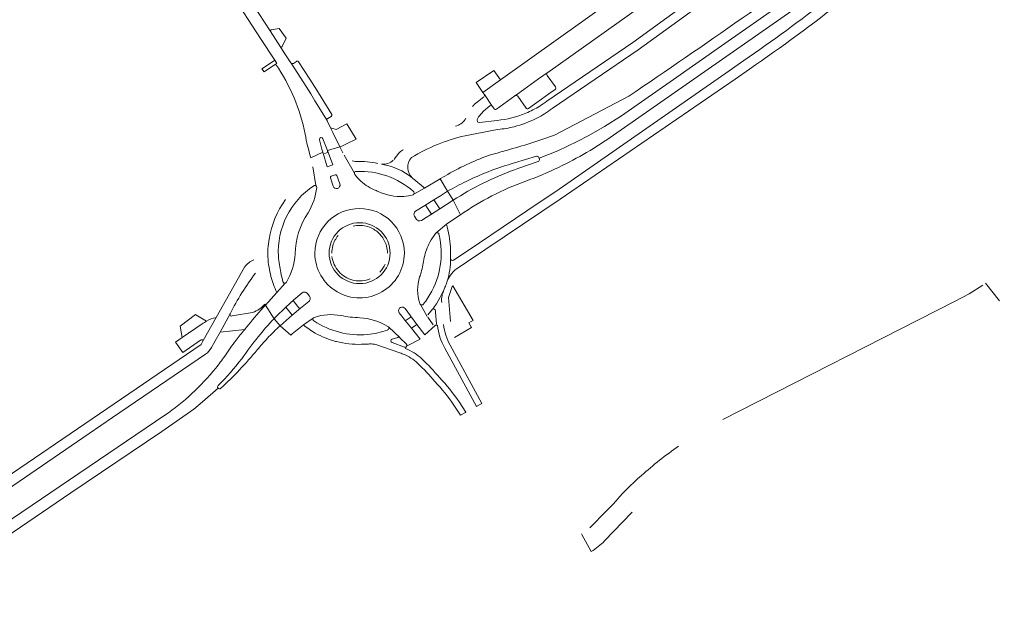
# Model space of a CAD drawing. Header units: metres. Extents: x 166325 to 190320, y 381923 to 404576.
# Tile 24 of 256: x 170659 to 170934, y 383893 to 384058. Entities that reach past the tile are written whole.
import ezdxf

# ---------------------------------------------------------------- set-up
doc = ezdxf.new("R2010")
doc.units = ezdxf.units.M
for name, color, linetype, lineweight in [('B-WE-VH-VERHARDING_ASFALT-GV', 8, 'Continuous', 18), ('B-WE-VH-VERHARDING_BETONSTRAATSTEEN-GV', 8, 'Continuous', 18), ('B-WE-VH-VERHARDING_STRAATBAKSTEEN-GV', 8, 'Continuous', 18)]:
    doc.layers.add(name, color=color, linetype=linetype, lineweight=lineweight)

msp = doc.modelspace()

# ---------------------------------------------------------------- linework, layer by layer
at = {"layer": 'B-WE-VH-VERHARDING_ASFALT-GV', "flags": 128}
for points in [[(170996.387, 384166.465), (170986.454, 384156.815), (170965.857, 384137.115), (170948.022, 384121.28), (170929.073, 384105.362), (170912.91, 384092.585), (170892.431, 384077.322), (170882.466, 384070.187), (170871.395, 384062.476), (170855.715, 384051.495), (170840.46, 384040.856), (170833.334, 384035.885), (170826.824, 384031.358), (170822.113, 384028.372), (170817.752, 384025.884), (170814.466, 384024.159), (170809.05, 384021.541), (170803.847, 384019.489), (170803.932, 384019.281)], [(170822.113, 384028.372), (170826.824, 384031.358), (170833.334, 384035.885), (170840.46, 384040.856), (170855.715, 384051.495), (170871.395, 384062.476), (170882.466, 384070.187), (170892.431, 384077.322), (170912.91, 384092.585), (170929.073, 384105.362), (170948.022, 384121.28), (170965.857, 384137.115), (170986.454, 384156.815), (170996.387, 384166.465)], [(170824.589, 384025.909), (170871.261, 384058.473), (170897.02, 384076.6), (170906.498, 384083.608), (170907.83, 384084.593), (170909.547, 384085.91), (170918.496, 384092.777)], [(170878.736, 384088.02), (170857.46, 384071.781), (170830.05, 384051.802), (170805.992, 384035.412)], [(170734.583, 384046.141), (170732.93, 384048.691), (170731.794, 384050.443), (170728.782, 384055.088), (170720.887, 384067.263), (170719.65, 384069.17), (170717.133, 384073.052), (170716.097, 384074.65), (170709.657, 384084.572)], [(170807.473, 384033.338), (170831.518, 384049.719), (170858.984, 384069.739), (170880.309, 384086.015), (170880.544, 384086.203)], [(170706.84, 384082.759), (170713.286, 384072.827), (170713.316, 384072.78), (170718.068, 384065.454), (170726.152, 384052.948), (170730.094, 384046.852), (170730.669, 384045.924), (170730.353, 384045.731)], [(170743.543, 384024.922), (170744.828, 384021.622), (170748.301, 384022.676), (170746.334, 384026.667), (170745.685, 384027.984), (170744.711, 384029.96), (170744.691, 384029.993), (170741.312, 384035.543), (170740.15, 384037.452), (170738.178, 384040.531), (170734.679, 384046.021)], [(170860.962, 384046.755), (170856.902, 384043.931), (170808.482, 384010.256), (170803.853, 384007.138), (170783.755, 383993.599), (170779.976, 383991.054)], [(170781.318, 383988.94), (170783.634, 383990.502), (170809.693, 384008.073), (170858.537, 384041.58), (170862.591, 384044.4)], [(170788.467, 384036.603), (170787.517, 384035.883), (170786.565, 384035.164)], [(170790.794, 384034.033), (170788.58, 384037.287)], [(170828.866, 384036.824), (170808.184, 384025.926)], [(170787.131, 384031.206), (170788.305, 384032.629), (170790.073, 384034.107)], [(170792.146, 384030.075), (170787.23, 384029.494), (170786.716, 384029.574)], [(170783.19, 384025.793), (170791.267, 384027.326), (170792.381, 384027.538)], [(170803.762, 384019.697), (170803.804, 384019.595), (170803.847, 384019.489), (170809.05, 384021.541), (170814.466, 384024.159), (170817.752, 384025.884), (170822.113, 384028.372)], [(170740.168, 384019.642), (170743.475, 384021.202), (170743.258, 384022.034), (170742.585, 384024.608)], [(170749.138, 384020.977), (170748.301, 384022.676), (170744.828, 384021.622), (170746.285, 384017.661), (170744.765, 384017.073), (170743.475, 384021.202), (170740.168, 384019.642)], [(170765.895, 384021.821), (170765.785, 384021.753), (170765.676, 384021.684)], [(170749.513, 384020.312), (170752.321, 384015.329)], [(170764.443, 384020.583), (170763.712, 384019.565), (170763.395, 384019.123)], [(170796.091, 384017.938), (170796.578, 384018.083), (170796.958, 384018.197), (170803.111, 384020.033)], [(170803.591, 384018.608), (170797.946, 384016.613), (170797.016, 384016.284)], [(170740.75, 384017.09), (170741.574, 384011.843)], [(170768.915, 384009.459), (170771.893, 384011.171), (170771.603, 384011.408), (170768.891, 384013.621)], [(170769.409, 384004.732), (170771.94, 384006.299), (170774.481, 384007.882), (170776.338, 384009.035), (170778.33, 384010.273), (170776.287, 384013.777), (170771.893, 384011.171), (170768.915, 384009.459)], [(170778.345, 384014.975), (170776.333, 384013.804), (170776.287, 384013.777), (170778.33, 384010.273)], [(170740.963, 384011.828), (170740.996, 384011.85)], [(170775.156, 383998.641), (170777.985, 384001.12), (170778.945, 384001.747), (170781.883, 384003.666), (170779.896, 384007.761), (170776.124, 384005.418), (170773.601, 384003.739), (170773.584, 384003.728), (170772.308, 384002.932), (170771.031, 384002.136)], [(170776.124, 384005.418), (170774.481, 384007.882), (170771.94, 384006.299)], [(170779.896, 384007.761), (170781.883, 384003.666)], [(170773.601, 384003.739), (170776.124, 384005.418)], [(170777.985, 384001.12), (170775.156, 383998.641)], [(170728.517, 383996.899), (170728.27, 383994.911)], [(170775.922, 383998.28), (170775.924, 383998.268)], [(170721.7, 383989.093), (170713.719, 383975.034), (170710.095, 383968.651), (170709.54, 383967.517), (170624.361, 383909.457)], [(170732.986, 383984.607), (170730.683, 383981.998), (170727.508, 383978.523), (170729.895, 383974.7)], [(170730.683, 383981.998), (170732.986, 383984.607)], [(170732.455, 383984.872), (170732.439, 383984.905)], [(170777.731, 383983.813), (170777.767, 383983.908)], [(170733.217, 383977.91), (170735.463, 383979.979), (170737.725, 383981.876)], [(170739.128, 383981.788), (170739.791, 383980.943)], [(170729.895, 383974.7), (170727.508, 383978.523)], [(170739.655, 383979.539), (170737.314, 383977.682), (170734.948, 383975.67), (170731.635, 383972.75), (170734.568, 383970.065)], [(170735.436, 383979.952), (170735.463, 383979.979), (170733.217, 383977.91), (170734.284, 383976.529), (170734.948, 383975.67)], [(170734.948, 383975.67), (170737.314, 383977.682)], [(170736.785, 383977.724), (170735.407, 383979.462)], [(170766.508, 383977.519), (170768.016, 383975.459), (170769.782, 383973.104), (170771.944, 383970.154), (170774.814, 383972.782)], [(170770.783, 383978.654), (170772.66, 383975.351)], [(170772.821, 383975.815), (170774.141, 383977.33), (170774.155, 383977.34), (170774.17, 383977.349)], [(170714.885, 383970.932), (170717.617, 383976.067)], [(170738.134, 383972.955), (170740.811, 383974.83)], [(170766.865, 383967.038), (170770.694, 383969.022), (170768.279, 383972.01), (170766.384, 383974.27), (170765.564, 383975.364), (170764.829, 383976.358)], [(170766.384, 383974.27), (170768.279, 383972.01), (170769.782, 383973.104), (170768.016, 383975.459)], [(170774.275, 383972.978), (170772.79, 383975.121)], [(170774.907, 383976.974), (170774.955, 383976.426), (170775.229, 383973.307)], [(170761.89, 383972.3), (170764.96, 383969.415)], [(170774.814, 383972.782), (170775.499, 383972.858)], [(170712.432, 383966.642), (170713.504, 383968.518), (170714.885, 383970.932)], [(170761.598, 383971.55), (170761.574, 383971.543)], [(170762.84, 383968.955), (170764.417, 383969.465)], [(170765.025, 383969.354), (170766.737, 383967.654)], [(170754.294, 383967.551), (170756.29, 383967.63)], [(170758.625, 383967.385), (170764.717, 383965.249)], [(170766.285, 383966.793), (170762.829, 383968.018)], [(170766.597, 383966.385), (170766.865, 383967.038)], [(170777.539, 383966.45), (170786.384, 383950.231), (170786.522, 383950.307), (170787.873, 383951.051), (170779.029, 383967.269)], [(170630.903, 383910.205), (170678.367, 383942.648), (170684.873, 383947.095), (170710.816, 383964.828)], [(170622.972, 383892.724), (170635.718, 383900.855), (170651.184, 383911.073), (170673.191, 383926.055), (170698.563, 383943.22), (170707.483, 383949.471), (170709.933, 383951.512), (170714.27, 383955.287)], [(170780.093, 383950.553), (170781.89, 383947.754), (170783.281, 383948.52), (170783.382, 383948.576), (170781.514, 383951.486)], [(170699.433, 383947.73), (170638.356, 383906.351)]]:
    msp.add_lwpolyline(points, dxfattribs=at)
at = {"layer": 'B-WE-VH-VERHARDING_ASFALT-GV'}
for points in [[(170891.752, 384080.782, -0.0075061), (170828.866, 384036.824)], [(170884.453, 384063.965, -0.0148152), (170860.962, 384046.755)], [(170862.591, 384044.4, 0.0164107), (170888.788, 384063.724)], [(170734.679, 384046.021, -0.0833333), (170734.583, 384046.141)], [(170730.353, 384045.731, -0.0512487), (170735.5, 384036.343)], [(170735.5, 384036.343, -0.0505414), (170738.602, 384026.257)], [(170786.565, 384035.164, 0.0821144), (170785.277, 384033.907)], [(170788.58, 384037.287, -0.2187122), (170788.648, 384036.867)], [(170805.992, 384035.412, -0.0217749), (170804.036, 384034.074)], [(170790.073, 384034.107, -0.0379429), (170790.118, 384034.143)], [(170790.118, 384034.143, -0.3191489), (170790.682, 384034.143)], [(170790.682, 384034.143, -0.0811612), (170790.794, 384034.033)], [(170804.036, 384034.074, -0.0397438), (170800.187, 384032.085)], [(170803.207, 384030.681, 0.0420137), (170807.473, 384033.338)], [(170783.213, 384030.306, -0.1784104), (170780.534, 384028.428)], [(170783.436, 384030.658, -0.0259513), (170783.213, 384030.306)], [(170786.716, 384029.574, -0.1861791), (170786.642, 384030.519)], [(170786.642, 384030.519, -0.1648737), (170787.131, 384031.206)], [(170800.187, 384032.085, -0.0763446), (170792.146, 384030.075)], [(170796.858, 384028.3, 0.0568396), (170803.207, 384030.681)], [(170792.381, 384027.538, 0.0379743), (170796.858, 384028.3)], [(170738.602, 384026.257, 0.0332889), (170740.168, 384019.642)], [(170742.566, 384024.746, -0.8352104), (170743.543, 384024.922)], [(170768.217, 384019.667, -0.0774822), (170783.19, 384025.793)], [(170808.184, 384025.926, -0.0144126), (170794.783, 384021.686)], [(170809.275, 384016.945, 0.0416768), (170824.589, 384025.909)], [(170765.676, 384021.684, 0.0835448), (170764.793, 384021.022)], [(170794.783, 384021.686, -0.0044708), (170790.546, 384020.521)], [(170752.565, 384018.598, -0.0528918), (170751.716, 384018.741)], [(170752.829, 384018.59, -0.0151376), (170752.565, 384018.598)], [(170758.877, 384018.05, 0.0629375), (170752.887, 384018.591)], [(170763.176, 384018.915, -0.2045833), (170759.93, 384017.831)], [(170764.793, 384021.022, 0.0417231), (170764.443, 384020.583)], [(170768.5, 384013.941, -0.4070973), (170768.217, 384019.667)], [(170790.546, 384020.521, 0.0481842), (170778.345, 384014.975)], [(170752.471, 384015.658, -0.1498579), (170752.756, 384015.815)], [(170752.756, 384015.815, -0.0863529), (170752.953, 384015.818)], [(170752.953, 384015.818, -0.1929323), (170768.766, 384010.223)], [(170759.93, 384017.831, -0.1369505), (170768.5, 384013.941)], [(170783.483, 384013.019, -0.0410136), (170796.091, 384017.938)], [(170800.144, 384013.086, 0.0232403), (170809.275, 384016.945)], [(170745.805, 384014.474, -0.0615421), (170745.873, 384014.498)], [(170746.964, 384014.893, -0.3613286), (170747.385, 384014.675)], [(170752.411, 384014.978, -0.1706767), (170752.321, 384015.329)], [(170752.321, 384015.329, -0.1696028), (170752.471, 384015.658)], [(170756.182, 384011.567, -0.0946806), (170752.411, 384014.978)], [(170768.891, 384013.621, -0.0296615), (170768.5, 384013.941)], [(170778.33, 384010.273, -0.0178516), (170783.483, 384013.019)], [(170781.883, 384003.666, -0.066323), (170800.144, 384013.086)], [(170731.118, 383992.113, -0.2655505), (170740.963, 384011.828)], [(170741.802, 384011.312, -0.1113835), (170739.4, 384004.239)], [(170740.996, 384011.85, -0.2958463), (170741.574, 384011.843)], [(170741.574, 384011.843, -0.2969775), (170741.802, 384011.312)], [(170758.384, 384010.49, -0.0448837), (170756.182, 384011.567)], [(170758.978, 384010.197, -0.01215), (170758.384, 384010.49)], [(170768.766, 384010.223, -0.0267665), (170768.831, 384010.173)], [(170733.068, 384007.961, 0.1168882), (170728.517, 383996.899)], [(170766.111, 384008.859, -0.1261787), (170758.978, 384010.197)], [(170768.617, 384009.244, -0.0434509), (170766.111, 384008.859)], [(170768.915, 384009.459, -0.1730603), (170768.617, 384009.244)], [(170768.831, 384010.173, -0.0560502), (170768.915, 384010.077)], [(170768.915, 384010.077, -0.3106796), (170768.915, 384009.459)], [(170741.289, 383992.995, -0.9999599), (170766.256, 383992.995)], [(170769.074, 384003.352, -0.3993157), (170769.409, 384004.732)], [(170772.342, 384006.204, -0.0407621), (170772.37, 384006.157)], [(170739.4, 384004.239, 0.1491274), (170735.8, 383992.772)], [(170771.031, 384002.136, -0.0237796), (170770.912, 384002.079)], [(170773.7, 384004.16, -0.082182), (170773.735, 384004.054)], [(170778.745, 383997.85, 0.0281762), (170777.985, 384001.12)], [(170773.393, 383996.062, -0.0434317), (170774.981, 383998.488)], [(170774.981, 383998.488, -0.048665), (170775.059, 383998.574)], [(170775.059, 383998.574, -0.0493601), (170775.156, 383998.641)], [(170775.156, 383998.641, -0.3139413), (170775.752, 383998.574)], [(170775.752, 383998.574, -0.1636263), (170775.922, 383998.28)], [(170775.924, 383998.268, -0.0255104), (170776.346, 383996)], [(170779.148, 383991.5, 0.0540181), (170778.745, 383997.85)], [(170728.27, 383994.911, 0.0693522), (170728.505, 383989.042)], [(170771.795, 383991.748, -0.0690483), (170773.393, 383996.062)], [(170776.346, 383996, -0.1923745), (170772.219, 383979.61)], [(170724.225, 383991.177, 0.1321478), (170721.7, 383989.093)], [(170731.397, 383989.767, -0.0149109), (170731.118, 383992.113)], [(170735.8, 383992.772, -0.1154325), (170733.372, 383984.872)], [(170766.256, 383992.995, -1.0000401), (170741.289, 383992.995)], [(170770.918, 383987.602, 0.0383681), (170771.795, 383991.748)], [(170779.148, 383991.5, -0.0730925), (170778.247, 383985.22)], [(170779.976, 383991.054, -0.5947002), (170779.148, 383991.5)], [(170728.505, 383989.042, 0.0252058), (170729.037, 383986.498)], [(170731.782, 383987.591, -0.0142869), (170731.397, 383989.767)], [(170778.247, 383985.22, -0.1700867), (170781.318, 383988.94)], [(170717.617, 383976.067, -0.0423232), (170724.692, 383987.393)], [(170729.037, 383986.498, 0.0469677), (170730.683, 383981.998)], [(170732.4, 383985.023, -0.0163456), (170731.782, 383987.591)], [(170770.597, 383978.981, -0.1633323), (170770.527, 383986.377)], [(170770.527, 383986.377, 0.0122951), (170770.918, 383987.602)], [(170732.439, 383984.905, -0.0585306), (170732.4, 383985.023)], [(170732.986, 383984.607, -0.3112279), (170732.455, 383984.872)], [(170733.372, 383984.872, -0.2351784), (170732.986, 383984.607)], [(170774.17, 383977.349, 0.0527631), (170777.731, 383983.813)], [(170777.175, 383982.422, 0.006942), (170777.731, 383983.813)], [(170777.767, 383983.908, 0.0077059), (170778.247, 383985.22)], [(170739.791, 383980.943, -0.4187382), (170739.655, 383979.539)], [(170776.694, 383979.233, -0.0827042), (170776.771, 383981.18)], [(170776.771, 383981.18, -0.053266), (170777.175, 383982.422)], [(170729.895, 383974.7, -0.0104072), (170733.217, 383977.91)], [(170737.314, 383977.682, -0.3779416), (170736.785, 383977.724)], [(170764.712, 383976.612, -0.8401866), (170766.508, 383977.519)], [(170770.783, 383978.654, -0.1820044), (170770.597, 383978.981)], [(170771.565, 383978.751, -0.4360149), (170770.783, 383978.654)], [(170772.219, 383979.61, -0.0124194), (170771.565, 383978.751)], [(170774.17, 383977.349, -0.5662586), (170774.907, 383976.974)], [(170740.965, 383974.121, -0.4036426), (170740.811, 383974.83)], [(170740.811, 383974.83, -0.2045945), (170741.15, 383975.067)], [(170741.15, 383975.067, -0.1301918), (170748.539, 383975.583)], [(170748.539, 383975.583, 0.0460966), (170753.831, 383974.965)], [(170753.831, 383974.965, -0.1291583), (170761.672, 383972.504)], [(170764.829, 383976.358, -0.0671824), (170764.712, 383976.612)], [(170722.708, 383972.929, 0.002757), (170721.72, 383971.687)], [(170734.568, 383970.065, -0.0247711), (170738.134, 383972.955)], [(170738.134, 383972.955, 0.0301656), (170741.347, 383970.664)], [(170755.995, 383970.303, -0.1731895), (170740.965, 383974.121)], [(170761.89, 383972.3, -0.4776124), (170761.598, 383971.55)], [(170761.672, 383972.504, -0.146915), (170761.89, 383972.3)], [(170774.871, 383972.798, -0.0370918), (170774.814, 383972.782)], [(170775.229, 383973.307, -0.321879), (170774.871, 383972.798)], [(170775.499, 383972.858, 0.0989463), (170777.539, 383966.45)], [(170779.029, 383967.269, -0.0990541), (170777.189, 383973.046)], [(170721.72, 383971.687, 0.0123144), (170719.293, 383968.675)], [(170720.888, 383963.538, -0.0193476), (170725.48, 383969.643)], [(170741.347, 383970.664, 0.0475659), (170747.066, 383968.374)], [(170761.574, 383971.543, -0.0623636), (170755.995, 383970.303)], [(170764.417, 383969.465, -0.0567014), (170764.521, 383969.505)], [(170764.521, 383969.505, -0.2367582), (170764.96, 383969.415)], [(170764.96, 383969.415, -0.0475712), (170765.025, 383969.354)], [(170710.816, 383964.828, 0.1195056), (170712.432, 383966.642)], [(170719.293, 383968.675, 0.0175111), (170716.139, 383964.23)], [(170747.066, 383968.374, -0.0133629), (170747.35, 383968.308)], [(170747.35, 383968.308, 0.0707159), (170754.294, 383967.551)], [(170756.29, 383967.63, -0.0166251), (170756.71, 383967.651)], [(170756.71, 383967.651, -0.016662), (170757.13, 383967.644)], [(170757.13, 383967.644, -0.0607835), (170758.625, 383967.385)], [(170762.829, 383968.018, -0.7267757), (170762.84, 383968.955)], [(170766.567, 383966.793, -0.141844), (170766.285, 383966.793)], [(170766.865, 383967.038, -0.2044494), (170766.567, 383966.793)], [(170771.145, 383963.473, 0.0900981), (170766.597, 383966.385)], [(170766.737, 383967.654, -0.3572353), (170766.865, 383967.038)], [(170716.139, 383964.23, -0.0158556), (170713.618, 383960.886)], [(170714.306, 383956.039, 0.0338751), (170720.888, 383963.538)], [(170764.717, 383965.249, -0.023432), (170765.951, 383964.812)], [(170765.951, 383964.812, -0.0901372), (170769.982, 383962.233)], [(170713.618, 383960.886, -0.0728942), (170699.433, 383947.73)], [(170769.982, 383962.233, -0.0280587), (170774.797, 383957.14)], [(170776.062, 383958.277, 0.0277894), (170771.145, 383963.473)], [(170781.514, 383951.486, 0.0427165), (170776.062, 383958.277)], [(170774.797, 383957.14, -0.0428316), (170780.093, 383950.553)]]:
    msp.add_lwpolyline(points, format="xyb", dxfattribs=at)
at = {"layer": 'B-WE-VH-VERHARDING_BETONSTRAATSTEEN-GV', "flags": 128}
for points in [[(170831.559, 384068.873), (170825.258, 384064.373), (170824.754, 384064.013), (170824.124, 384063.563), (170793.095, 384041.401), (170788.174, 384037.887), (170788.58, 384037.287)], [(170797.272, 384037.026), (170799.613, 384038.708), (170801.683, 384040.183), (170803.718, 384041.634), (170806.113, 384043.34), (170806.277, 384043.457), (170835.45, 384064.278)], [(170734.679, 384046.021), (170738.178, 384040.531)], [(170736.165, 384046.515), (170735.288, 384045.98)], [(170745.994, 384031.712), (170743.012, 384036.584), (170741.834, 384038.507), (170739.85, 384041.603), (170736.742, 384046.452)], [(170806.113, 384043.34), (170803.718, 384041.634), (170801.683, 384040.183), (170799.613, 384038.708), (170797.272, 384037.026)], [(170738.178, 384040.531), (170740.15, 384037.452), (170741.312, 384035.543), (170744.691, 384029.993)], [(170808.439, 384039.393), (170806.142, 384042.614), (170806.023, 384042.781)], [(170800.924, 384033.408), (170802.533, 384034.555), (170804.567, 384036.006), (170806.614, 384037.465), (170808.319, 384038.681)], [(170788.58, 384037.287), (170790.794, 384034.033), (170790.915, 384033.85), (170791.277, 384033.299)], [(170791.952, 384033.225), (170797.093, 384036.912), (170797.174, 384036.97)], [(170797.885, 384036.829), (170800.217, 384033.513)], [(170744.918, 384030.611), (170745.845, 384031.141)], [(170742.585, 384024.608), (170743.258, 384022.034), (170743.475, 384021.202)], [(170744.828, 384021.622), (170743.543, 384024.922)], [(170744.119, 384020.838), (170744.539, 384020.996)], [(170803.932, 384019.281), (170803.847, 384019.489), (170803.804, 384019.595), (170803.762, 384019.697)], [(170745.651, 384014.066), (170746.382, 384011.689)], [(170746.964, 384014.893), (170746.936, 384014.885), (170745.873, 384014.498)], [(170748.284, 384012.322), (170747.385, 384014.675)], [(170778.33, 384010.273), (170779.113, 384009.017), (170779.896, 384007.761)], [(170771.94, 384006.299), (170769.409, 384004.732)], [(170773.7, 384004.16), (170773.692, 384004.174), (170773.683, 384004.187), (170772.37, 384006.157)], [(170769.074, 384003.352), (170769.637, 384002.398)], [(170771.031, 384002.136), (170772.308, 384002.932), (170773.584, 384003.728), (170773.601, 384003.739)], [(170780.283, 383969.446), (170785.003, 383972.276), (170784.221, 383973.58), (170784.872, 383973.927), (170785.418, 383974.237), (170779.812, 383983.832), (170779.587, 383983.666), (170778.55, 383980.584), (170779.096, 383973.931)], [(170927.695, 383984.094), (170923.836, 383981.609), (170919.779, 383979.461), (170855.09, 383946.534)], [(170932.275, 383979.642), (170928.424, 383984.622)], [(170737.725, 383981.876), (170735.463, 383979.979), (170735.436, 383979.952)], [(170727.508, 383978.523), (170727.409, 383978.652), (170727.36, 383978.716)], [(170737.314, 383977.682), (170739.655, 383979.539)], [(170768.016, 383975.459), (170766.508, 383977.519)], [(170710.095, 383968.651), (170713.719, 383975.034)], [(170717.617, 383976.067), (170714.885, 383970.932), (170721.72, 383971.687)], [(170723.936, 383976.465), (170718.232, 383975.458)], [(170731.635, 383972.75), (170729.895, 383974.7)], [(170764.829, 383976.358), (170765.564, 383975.364), (170766.384, 383974.27)], [(170766.81, 383974.262), (170767.923, 383975.072)], [(170709.89, 383973.224), (170704.296, 383969.437), (170702.43, 383968.173), (170704.443, 383965.265)], [(170704.443, 383965.265), (170709.399, 383968.714)], [(170824.38, 383922.819), (170822.795, 383921.124), (170818, 383916.35)], [(170822.12, 383912.673), (170829.727, 383920.588), (170829.784, 383920.65)], [(170815.652, 383914.644), (170815.766, 383914.439), (170818.413, 383909.684)]]:
    msp.add_lwpolyline(points, dxfattribs=at)
msp.add_lwpolyline([(170728.782, 384055.088), (170731.794, 384050.443), (170732.129, 384050.66), (170733.279, 384053.009), (170731.328, 384055.693), (170729.117, 384055.305)], close=True, dxfattribs=at)
at = {"layer": 'B-WE-VH-VERHARDING_BETONSTRAATSTEEN-GV'}
for points in [[(170735.288, 384045.98, -0.3234523), (170734.679, 384046.021)], [(170736.742, 384046.452, 0.4695609), (170736.165, 384046.515)], [(170806.023, 384042.781, -0.4114405), (170806.113, 384043.34)], [(170808.319, 384038.681, 0.0833333), (170808.439, 384038.801)], [(170808.439, 384038.801, 0.3175676), (170808.439, 384039.393)], [(170797.174, 384036.97, -0.0395606), (170797.272, 384037.026)], [(170797.272, 384037.026, -0.2876397), (170797.822, 384036.904)], [(170797.822, 384036.904, -0.0431526), (170797.885, 384036.829)], [(170791.277, 384033.299, 0.411936), (170791.952, 384033.225)], [(170800.217, 384033.513, 0.406018), (170800.924, 384033.408)], [(170744.691, 384029.993, -0.3265496), (170744.755, 384030.501)], [(170744.755, 384030.501, -0.1128567), (170744.918, 384030.611)], [(170745.845, 384031.141, 0.3415556), (170745.994, 384031.712)], [(170742.566, 384024.746, 0.0659643), (170742.585, 384024.608)], [(170744.539, 384020.996, 0.1794838), (170744.801, 384021.241)], [(170744.801, 384021.241, 0.1967922), (170744.828, 384021.622)], [(170744.015, 384020.827, 0.0475462), (170744.119, 384020.838)], [(170803.762, 384019.697, 0.3998908), (170803.111, 384020.033)], [(170803.591, 384018.608, 0.4143428), (170803.932, 384019.281)], [(170779.896, 384007.761, -0.0581343), (170797.016, 384016.284)], [(170745.648, 384014.304, 0.1890466), (170745.651, 384014.066)], [(170745.805, 384014.474, 0.1863748), (170745.648, 384014.304)], [(170746.382, 384011.689, 0.4024422), (170747.632, 384011.078)], [(170747.632, 384011.078, 0.4082772), (170748.284, 384012.322)], [(170772.18, 384006.321, 0.1915847), (170771.94, 384006.299)], [(170772.342, 384006.204, 0.1622777), (170772.18, 384006.321)], [(170769.637, 384002.398, 0.3271823), (170770.912, 384002.079)], [(170773.601, 384003.739, 0.2788681), (170773.735, 384004.054)], [(170753.773, 384001.5, 0.4141438), (170745.267, 383992.995)], [(170751.974, 384000.539, -0.0584098), (170753.773, 384000.75)], [(170762.279, 383992.995, 0.4141438), (170753.773, 384001.5)], [(170753.773, 384000.75, -0.1224358), (170757.399, 383999.85)], [(170757.399, 383999.85, -0.098093), (170759.744, 383997.944)], [(170746.302, 383995.079, -0.1050498), (170747.798, 383997.939)], [(170759.744, 383997.944, -0.1093738), (170761.274, 383994.965)], [(170746.017, 383992.995, -0.0677046), (170746.302, 383995.079)], [(170761.274, 383994.965, -0.0644386), (170761.529, 383992.995)], [(170745.267, 383992.995, 0.4141438), (170753.772, 383984.489)], [(170747.938, 383987.885, -0.1513451), (170746.071, 383992.082)], [(170753.772, 383984.489, 0.4142127), (170762.279, 383992.995)], [(170760.902, 383989.939, -0.0857363), (170759.453, 383987.713)], [(170751.919, 383985.464, -0.1534152), (170747.938, 383987.885)], [(170756.723, 383985.822, -0.0979268), (170753.772, 383985.239)], [(170753.772, 383985.239, -0.0609356), (170751.919, 383985.464)], [(170739.128, 383981.788, 0.4504348), (170737.725, 383981.876)], [(170722.708, 383972.929, -0.0150093), (170727.508, 383978.523)], [(170727.36, 383978.716, -0.1171648), (170723.936, 383976.465)], [(170735.436, 383979.952, 0.3489651), (170735.407, 383979.462)], [(170713.719, 383975.034, 0.0734106), (170711.064, 383974.009)], [(170718.232, 383975.458, -0.519955), (170717.597, 383975.948)], [(170717.597, 383975.948, -0.0667542), (170717.617, 383976.067)], [(170729.895, 383974.7, 0.0171103), (170725.48, 383969.643)], [(170767.923, 383975.072, 0.3638238), (170768.016, 383975.459)], [(170711.064, 383974.009, 0.0363309), (170709.89, 383973.224)], [(170728.044, 383969.226, -0.0206601), (170731.635, 383972.75)], [(170766.384, 383974.27, 0.3473845), (170766.81, 383974.262)], [(170725.214, 383965.988, -0.0174563), (170728.044, 383969.226)], [(170709.399, 383968.714, -0.4095089), (170710.095, 383968.651)], [(170715.023, 383955.271, 0.0352992), (170725.214, 383965.988)], [(170714.306, 383956.039, 0.422922), (170714.27, 383955.287)], [(170714.27, 383955.287, 0.4223176), (170715.023, 383955.271)], [(170842.791, 383939.14, 0.0310635), (170832.412, 383930.907)], [(170832.412, 383930.907, 0.0353598), (170824.38, 383922.819)], [(170818.413, 383909.684, 0.0531633), (170822.12, 383912.673)]]:
    msp.add_lwpolyline(points, format="xyb", dxfattribs=at)
at = {"layer": 'B-WE-VH-VERHARDING_STRAATBAKSTEEN-GV', "flags": 128}
for points in [[(170730.353, 384045.731), (170730.669, 384045.924), (170730.094, 384046.852), (170729.758, 384046.635), (170726.51, 384044.478), (170727.137, 384043.575)], [(170786.314, 384040.638), (170788.174, 384037.887), (170793.095, 384041.401), (170791.261, 384043.984)], [(170745.685, 384027.984), (170746.334, 384026.667), (170748.301, 384022.676), (170748.773, 384022.902), (170750.109, 384023.54), (170752.844, 384024.846), (170750.199, 384029.087), (170747.215, 384027.553)]]:
    msp.add_lwpolyline(points, close=True, dxfattribs=at)
msp.add_lwpolyline([(170711.064, 383974.009), (170708.067, 383975.799), (170708.012, 383975.832), (170703.723, 383972.623), (170704.296, 383969.437), (170709.89, 383973.224)], dxfattribs=at)

doc.saveas('drawing.dxf')
